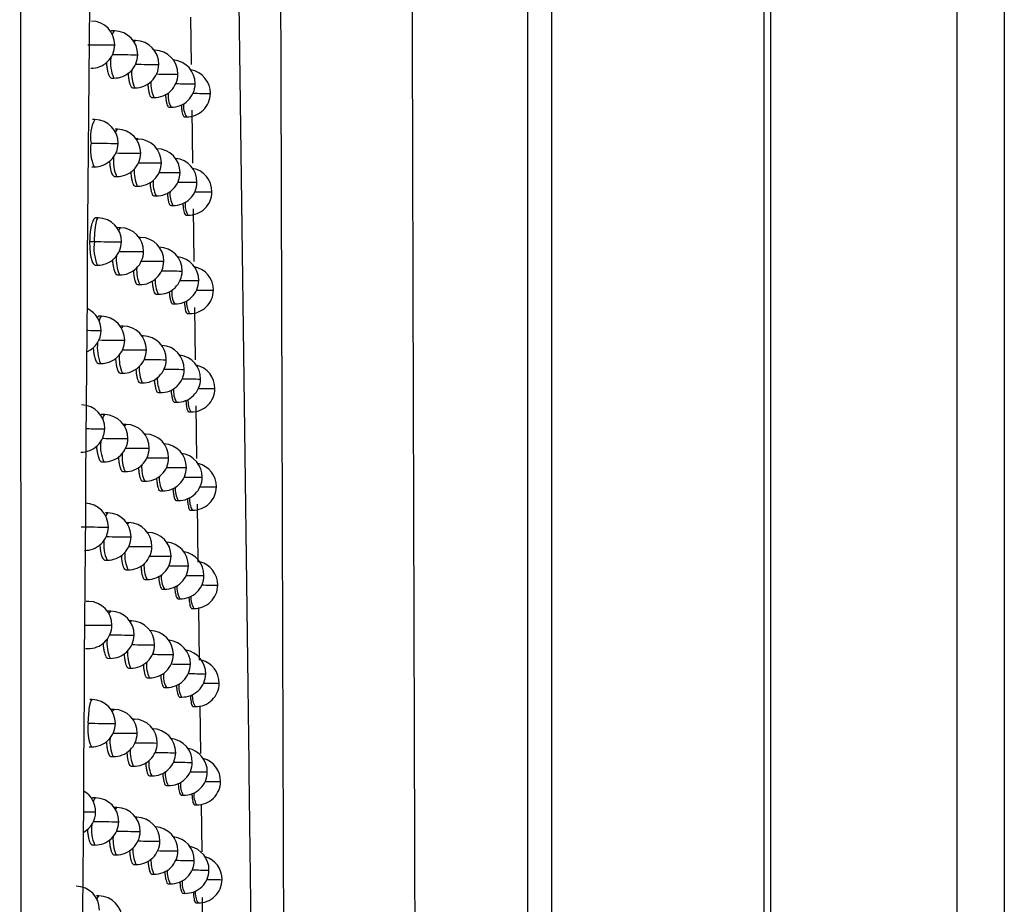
# Model space of a CAD drawing. Header units: millimetres. Extents: x 25 to 1229, y -261 to 1180.
# Tile 121 of 224: x 560 to 581, y 354 to 373. Entities that reach past the tile are written whole.
import ezdxf

# ---------------------------------------------------------------- set-up
doc = ezdxf.new("R2010")
doc.units = ezdxf.units.MM

msp = doc.modelspace()

# ---------------------------------------------------------------- linework, layer by layer
at = {"color": 7, "linetype": 'Continuous', "lineweight": 25}
for p, q in [((575.969, 640.493), (575.969, 280.406)), ((579.926, 280.449), (579.926, 640.449)), ((580.926, 640.449), (580.926, 280.449)), ((575.838, 338.337), (575.838, 452.562)), ((570.829, 338.552), (570.829, 452.347)), ((571.329, 452.347), (571.329, 338.789)), ((563.676, 372.86), (563.69, 371.86)), ((562.065, 372.572), (562.014, 372.573)), ((562.512, 372.366), (562.46, 372.366)), ((562.917, 372.16), (562.907, 372.16)), ((562, 371.573), (562.048, 371.572)), ((563.399, 371.653), (563.408, 371.653)), ((562.446, 371.367), (562.494, 371.366)), ((563.766, 371.449), (563.773, 371.449)), ((562.852, 371.161), (562.9, 371.16)), ((564.092, 371.245), (564.098, 371.245)), ((563.217, 370.957), (563.265, 370.956)), ((563.703, 370.889), (563.718, 369.772)), ((561.65, 370.693), (561.598, 370.694)), ((563.542, 370.753), (563.589, 370.752)), ((562.128, 370.487), (562.076, 370.487)), ((562.566, 370.281), (562.523, 370.281)), ((562.963, 370.075), (562.961, 370.075)), ((561.584, 369.694), (561.632, 369.693)), ((562.062, 369.488), (562.11, 369.487)), ((563.445, 369.568), (563.454, 369.569)), ((562.5, 369.282), (562.548, 369.281)), ((563.805, 369.364), (563.812, 369.364)), ((562.898, 369.076), (562.945, 369.076)), ((564.124, 369.161), (564.13, 369.161)), ((563.256, 368.872), (563.303, 368.871)), ((563.732, 368.801), (563.747, 367.685)), ((561.72, 368.609), (561.668, 368.61)), ((563.574, 368.668), (563.621, 368.667)), ((562.189, 368.402), (562.138, 368.403)), ((562.618, 368.196), (562.584, 368.197)), ((561.536, 368.111), (561.637, 368.109)), ((561.654, 367.61), (561.702, 367.609)), ((562.123, 367.403), (562.171, 367.402)), ((563.49, 367.484), (563.499, 367.485)), ((562.553, 367.197), (562.6, 367.197)), ((563.843, 367.28), (563.85, 367.28)), ((562.943, 366.992), (562.99, 366.992)), ((564.156, 367.077), (564.162, 367.077)), ((563.294, 366.788), (563.341, 366.787)), ((563.76, 366.714), (563.775, 365.6)), ((561.789, 366.525), (561.737, 366.526)), ((563.606, 366.584), (563.653, 366.583)), ((562.249, 366.319), (562.198, 366.32)), ((562.67, 366.113), (562.644, 366.114)), ((561.723, 365.526), (561.771, 365.525)), ((562.183, 365.32), (562.231, 365.319)), ((563.535, 365.401), (563.544, 365.401)), ((562.605, 365.114), (562.652, 365.113)), ((563.881, 365.197), (563.888, 365.197)), ((562.987, 364.909), (563.035, 364.908)), ((564.188, 364.994), (564.193, 364.994)), ((563.331, 364.705), (563.379, 364.704)), ((563.789, 364.629), (563.804, 363.515)), ((561.857, 364.442), (561.805, 364.443)), ((563.637, 364.501), (563.684, 364.501)), ((562.308, 364.236), (562.257, 364.237)), ((562.721, 364.031), (562.703, 364.031)), ((561.791, 363.443), (561.839, 363.443)), ((563.202, 363.524), (563.212, 363.524)), ((562.243, 363.237), (562.29, 363.236)), ((563.579, 363.319), (563.587, 363.319)), ((562.656, 363.032), (562.704, 363.031)), ((563.918, 363.115), (563.924, 363.115)), ((563.031, 362.827), (563.079, 362.826)), ((564.219, 362.912), (564.224, 362.912)), ((563.368, 362.623), (563.416, 362.622)), ((563.817, 362.544), (563.834, 361.321)), ((561.924, 362.361), (561.872, 362.361)), ((563.668, 362.419), (563.715, 362.418)), ((562.367, 362.154), (562.319, 362.155)), ((562.772, 361.949), (562.761, 361.949)), ((561.858, 361.362), (561.906, 361.361)), ((563.253, 361.442), (563.263, 361.442)), ((562.301, 361.155), (562.349, 361.155)), ((563.623, 361.237), (563.63, 361.238)), ((562.706, 360.95), (562.754, 360.949)), ((563.955, 361.034), (563.961, 361.034)), ((563.074, 360.745), (563.122, 360.745)), ((564.249, 360.831), (564.254, 360.831)), ((561.518, 360.486), (561.466, 360.487)), ((563.404, 360.541), (563.452, 360.541)), ((561.989, 360.28), (561.938, 360.28)), ((563.698, 360.338), (563.745, 360.337)), ((563.846, 360.356), (563.861, 359.241)), ((562.424, 360.074), (562.384, 360.074)), ((562.821, 359.868), (562.819, 359.868)), ((561.452, 359.487), (561.5, 359.486)), ((561.924, 359.281), (561.972, 359.28)), ((563.303, 359.361), (563.312, 359.361)), ((562.358, 359.075), (562.406, 359.074)), ((563.665, 359.157), (563.673, 359.157)), ((562.755, 358.869), (562.803, 358.869)), ((563.991, 358.953), (563.997, 358.953)), ((563.116, 358.665), (563.164, 358.664)), ((564.279, 358.75), (564.284, 358.75)), ((561.591, 358.406), (561.54, 358.407)), ((563.44, 358.461), (563.488, 358.46)), ((562.054, 358.199), (562.003, 358.2)), ((563.728, 358.258), (563.775, 358.257)), ((563.873, 358.275), (563.886, 357.266)), ((562.48, 357.994), (562.449, 357.994)), ((561.525, 357.407), (561.573, 357.406)), ((561.988, 357.2), (562.036, 357.2)), ((563.352, 357.281), (563.361, 357.282)), ((562.414, 356.995), (562.462, 356.994)), ((563.707, 357.077), (563.714, 357.077)), ((562.804, 356.79), (562.852, 356.789)), ((564.026, 356.874), (564.032, 356.874)), ((563.158, 356.585), (563.206, 356.584)), ((564.309, 356.671), (564.313, 356.671)), ((561.663, 356.326), (561.612, 356.327)), ((563.476, 356.381), (563.523, 356.38)), ((562.117, 356.12), (562.066, 356.121)), ((563.758, 356.178), (563.805, 356.177)), ((563.899, 356.195), (563.912, 355.185)), ((562.536, 355.915), (562.512, 355.915)), ((561.598, 355.327), (561.645, 355.327)), ((562.052, 355.121), (562.1, 355.12)), ((563.4, 355.202), (563.409, 355.203)), ((562.47, 354.916), (562.518, 354.915)), ((563.749, 354.998), (563.756, 354.998)), ((562.852, 354.711), (562.9, 354.71)), ((564.061, 354.795), (564.067, 354.795)), ((563.199, 354.506), (563.247, 354.505)), ((564.338, 354.592), (564.342, 354.592)), ((561.734, 354.248), (561.683, 354.249)), ((563.51, 354.303), (563.558, 354.302)), ((563.924, 354.213), (563.939, 353.105)), ((563.787, 354.1), (563.834, 354.099))]:
    msp.add_line(p, q, dxfattribs=at)
at = {"color": 7, "linetype": 'Continuous', "lineweight": 25, "flags": 128}
for points in [[(562.023, 372.488), (562.036, 372.534), (562.065, 372.572), (562.065, 372.572)], [(562.484, 372.331), (562.512, 372.366), (562.512, 372.366)], [(562.053, 372.272), (562.068, 372.272), (562.069, 372.272)], [(562.909, 372.157), (562.917, 372.16), (562.917, 372.16)], [(562.543, 372.065), (562.556, 372.065), (562.557, 372.065)], [(562.991, 371.859), (563.003, 371.859), (563.003, 371.859)], [(562.089, 370.416), (562.099, 370.448), (562.127, 370.487), (562.128, 370.487)], [(562.541, 370.254), (562.565, 370.281), (562.566, 370.281)], [(562.125, 370.187), (562.14, 370.187), (562.141, 370.187)], [(562.961, 370.075), (562.963, 370.075), (562.963, 370.075)], [(562.605, 369.98), (562.619, 369.98), (562.619, 369.98)], [(563.045, 369.774), (563.057, 369.774), (563.057, 369.774)], [(561.637, 368.109), (561.646, 368.3), (561.665, 368.462), (561.691, 368.571), (561.72, 368.609), (561.72, 368.609)], [(562.153, 368.343), (562.16, 368.364), (562.189, 368.402), (562.189, 368.402)], [(562.598, 368.177), (562.618, 368.196), (562.618, 368.196)], [(561.637, 368.108), (561.637, 368.108), (561.637, 368.108), (561.637, 368.108), (561.637, 368.108), (561.637, 368.109), (561.637, 368.109), (561.637, 368.109), (561.637, 368.109)], [(562.196, 368.102), (562.211, 368.102), (562.211, 368.102)], [(562.667, 367.895), (562.68, 367.896), (562.68, 367.896)], [(563.099, 367.69), (563.109, 367.69), (563.109, 367.69)], [(561.743, 366.424), (561.76, 366.487), (561.789, 366.525), (561.789, 366.525)], [(562.216, 366.27), (562.22, 366.281), (562.249, 366.319), (562.249, 366.319)], [(561.763, 366.226), (561.78, 366.226), (561.781, 366.226)], [(562.653, 366.1), (562.67, 366.113), (562.67, 366.113)], [(562.265, 366.019), (562.28, 366.019), (562.28, 366.019)], [(562.728, 365.812), (562.74, 365.812), (562.74, 365.812)], [(563.151, 365.606), (563.161, 365.606), (563.161, 365.606)], [(561.814, 364.355), (561.828, 364.404), (561.857, 364.442), (561.857, 364.442)], [(562.279, 364.196), (562.279, 364.198), (562.308, 364.236), (562.308, 364.236)], [(561.841, 364.143), (561.857, 364.143), (561.858, 364.143)], [(562.709, 364.024), (562.721, 364.031), (562.721, 364.031)], [(562.334, 363.936), (562.348, 363.936), (562.348, 363.936)], [(562.787, 363.729), (562.799, 363.729), (562.799, 363.729)], [(561.884, 362.286), (561.895, 362.322), (561.923, 362.361), (561.924, 362.361)], [(562.34, 362.123), (562.366, 362.154), (562.367, 362.154)], [(561.918, 362.061), (561.934, 362.061), (561.934, 362.061)], [(562.764, 361.946), (562.771, 361.949), (562.772, 361.949)], [(562.401, 361.854), (562.415, 361.854), (562.415, 361.854)], [(562.846, 361.647), (562.858, 361.648), (562.858, 361.648)], [(561.952, 360.217), (561.96, 360.241), (561.989, 360.28), (561.989, 360.28)], [(562.401, 360.05), (562.424, 360.074), (562.424, 360.074)], [(561.993, 359.98), (562.008, 359.98), (562.009, 359.98)], [(562.819, 359.868), (562.821, 359.868), (562.821, 359.868)], [(562.467, 359.773), (562.48, 359.773), (562.48, 359.773)], [(562.904, 359.567), (562.915, 359.567), (562.915, 359.567)], [(561.509, 357.906), (561.518, 358.097), (561.536, 358.259), (561.562, 358.368), (561.591, 358.406), (561.591, 358.406)], [(562.02, 358.147), (562.025, 358.161), (562.054, 358.199), (562.054, 358.199)], [(562.461, 357.977), (562.48, 357.994), (562.48, 357.994)], [(561.509, 357.905), (561.509, 357.905), (561.509, 357.905), (561.509, 357.905), (561.509, 357.906), (561.509, 357.906), (561.509, 357.906), (561.509, 357.906), (561.509, 357.906)], [(562.067, 357.899), (562.082, 357.899), (562.082, 357.899)], [(562.532, 357.692), (562.545, 357.693), (562.545, 357.693)], [(562.96, 357.487), (562.971, 357.487), (562.971, 357.487)], [(561.62, 356.239), (561.634, 356.288), (561.663, 356.326), (561.663, 356.326)], [(562.087, 356.078), (562.088, 356.082), (562.117, 356.12), (562.117, 356.12)], [(561.647, 356.027), (561.663, 356.027), (561.664, 356.027)], [(562.52, 355.904), (562.535, 355.915), (562.536, 355.915)], [(562.14, 355.82), (562.154, 355.82), (562.154, 355.82)], [(562.596, 355.613), (562.608, 355.613), (562.608, 355.613)], [(563.016, 355.407), (563.027, 355.408), (563.027, 355.408)], [(561.694, 354.173), (561.705, 354.21), (561.734, 354.248), (561.734, 354.248)]]:
    msp.add_lwpolyline(points, dxfattribs=at)
at = {"color": 7, "linetype": 'Continuous', "lineweight": 25}
for centre, radius, start, end in [((561.569, 372.279), 0.5, 359.298, 88.9784), ((562.057, 372.072), 0.5, 359.2534, 88.9784), ((562.503, 371.866), 0.5, 359.2272, 88.9784), ((562.508, 444.747), 72.476, 269.19987, 269.64024), ((561.569, 372.279), 0.5, 268.9784, 359.298), ((562.909, 371.66), 0.5, 359.2197, 88.9784), ((562.794, 371.904), 0.816, 173.4197, 203.9892), ((563.027, 441.539), 69.475, 269.17225, 269.60005), ((562.057, 372.072), 0.5, 268.9784, 359.2534), ((563.274, 371.456), 0.5, 359.2311, 85.4605), ((563.175, 371.676), 0.749, 175.1588, 204.4516), ((562.503, 371.866), 0.5, 268.9784, 359.2272), ((563.508, 440.303), 68.446, 269.16549, 269.56718), ((563.598, 371.252), 0.5, 359.2616, 80.404), ((562.909, 371.66), 0.5, 268.9784, 359.2197), ((563.951, 440.892), 69.241, 269.17788, 269.54282), ((563.529, 371.453), 0.694, 176.665, 204.8996), ((563.274, 371.456), 0.5, 268.9784, 359.2311), ((564.358, 443.42), 71.973, 269.20818, 269.52834), ((563.678, 371.198), 0.479, 173.0078, 210.3397), ((563.598, 371.252), 0.5, 268.9784, 359.2616), ((564.567, 432.984), 61.74, 269.22175, 269.55887), ((563.975, 370.981), 0.449, 174.2744, 210.7082), ((562.266, 370.334), 0.714, 149.8152, 191.4666), ((561.641, 370.193), 0.5, 359.2836, 88.9784), ((562.119, 369.987), 0.5, 359.2428, 88.9784), ((562.557, 369.781), 0.5, 359.2202, 88.9784), ((562.419, 370.049), 0.864, 170.4347, 204.3287), ((562.591, 442.118), 71.932, 269.18425, 269.62843), ((561.641, 370.193), 0.5, 268.9784, 359.2836), ((562.954, 369.575), 0.5, 359.2159, 88.9784), ((562.84, 369.813), 0.8, 173.8395, 204.0955), ((563.097, 438.745), 68.767, 269.1656, 269.59048), ((562.119, 369.987), 0.5, 268.9784, 359.2428), ((563.312, 369.371), 0.5, 359.2301, 84.5886), ((563.217, 369.587), 0.736, 175.4904, 204.5466), ((562.557, 369.781), 0.5, 268.9784, 359.2202), ((563.569, 437.852), 68.08, 269.16233, 269.5593), ((563.63, 369.167), 0.5, 359.2631, 79.5478), ((562.954, 369.575), 0.5, 268.9784, 359.2159), ((564.004, 438.728), 69.161, 269.17759, 269.53671), ((563.566, 369.365), 0.685, 176.9371, 204.9852), ((563.312, 369.371), 0.5, 268.9784, 359.2301), ((564.404, 441.528), 72.166, 269.21023, 269.52405), ((563.711, 369.11), 0.473, 173.2424, 210.4063), ((563.63, 369.167), 0.5, 268.9784, 359.2631), ((564.605, 431.157), 61.998, 269.22611, 269.556), ((564.003, 368.894), 0.444, 174.467, 210.7662), ((561.711, 368.109), 0.5, 359.27, 88.9784), ((562.18, 367.902), 0.5, 359.233, 88.9784), ((562.609, 367.697), 0.5, 359.2138, 88.9784), ((562.534, 367.97), 0.907, 171.2633, 203.4995), ((562.674, 439.608), 71.507, 269.16963, 269.61692), ((561.711, 368.109), 0.5, 268.9784, 359.27), ((562.999, 367.491), 0.5, 359.2126, 88.9784), ((562.886, 367.724), 0.784, 174.2341, 204.1986), ((563.165, 436.035), 68.141, 269.15972, 269.58124), ((562.18, 367.902), 0.5, 268.9784, 359.233), ((563.35, 367.287), 0.5, 359.2296, 83.7222), ((563.259, 367.499), 0.725, 175.8072, 204.6394), ((562.609, 367.697), 0.5, 268.9784, 359.2138), ((563.629, 435.465), 67.777, 269.15977, 269.55175), ((563.662, 367.083), 0.5, 359.265, 78.6958), ((562.999, 367.491), 0.5, 268.9784, 359.2126), ((564.056, 436.616), 69.134, 269.17778, 269.53091), ((563.603, 367.278), 0.676, 177.1987, 205.0688), ((563.35, 367.287), 0.5, 268.9784, 359.2296), ((564.45, 439.685), 72.407, 269.21267, 269.52007), ((563.744, 367.024), 0.468, 173.4687, 210.4714), ((563.662, 367.083), 0.5, 268.9784, 359.265), ((564.642, 429.371), 62.296, 269.23079, 269.5534), ((564.031, 366.809), 0.44, 174.6526, 210.8229), ((561.281, 366.232), 0.5, 359.308, 63.7899), ((561.78, 366.025), 0.5, 359.2572, 88.9784), ((562.24, 365.819), 0.5, 359.2239, 88.9784), ((561.281, 366.232), 0.5, 295.0256, 359.308), ((561.945, 404.799), 38.573, 269.3332, 269.7307), ((562.661, 365.613), 0.5, 359.208, 88.9784), ((562.539, 365.865), 0.84, 172.85, 203.8512), ((562.74, 435.377), 69.36, 269.1699, 269.60766), ((561.78, 366.025), 0.5, 268.9784, 359.2572), ((563.044, 365.408), 0.5, 359.2099, 87.5234), ((562.933, 365.636), 0.77, 174.607, 204.2988), ((562.24, 365.819), 0.5, 268.9784, 359.2239), ((563.232, 433.403), 67.593, 269.15456, 269.57232), ((563.388, 365.204), 0.5, 359.2296, 82.8609), ((563.301, 365.412), 0.714, 176.1103, 204.7299), ((562.661, 365.613), 0.5, 268.9784, 359.208), ((563.688, 433.137), 67.533, 269.15779, 269.54452), ((563.693, 365), 0.5, 359.2673, 77.8478), ((563.044, 365.408), 0.5, 268.9784, 359.2099), ((564.108, 434.554), 69.155, 269.17844, 269.52544), ((563.639, 365.192), 0.667, 177.4504, 205.1505), ((563.388, 365.204), 0.5, 268.9784, 359.2296), ((564.494, 437.889), 72.695, 269.21547, 269.5164), ((563.777, 364.939), 0.462, 173.6869, 210.5347), ((563.693, 365), 0.5, 268.9784, 359.2673), ((564.678, 427.625), 62.633, 269.23577, 269.55108), ((561.358, 364.149), 0.5, 359.2921, 88.9784), ((564.058, 364.724), 0.436, 174.8316, 210.878), ((561.848, 363.942), 0.5, 359.2453, 88.9784), ((562.299, 363.736), 0.5, 359.2155, 88.9784), ((561.358, 364.149), 0.5, 268.9784, 359.2921), ((562.101, 412.378), 48.236, 269.2629, 269.6917), ((562.712, 363.531), 0.5, 359.2028, 88.9784), ((562.589, 363.776), 0.821, 173.3029, 203.9608), ((562.815, 432.457), 68.523, 269.16179, 269.59746), ((561.848, 363.942), 0.5, 268.9784, 359.2453), ((563.087, 363.326), 0.5, 359.2076, 86.6497), ((562.979, 363.549), 0.756, 174.9607, 204.3964), ((562.299, 363.736), 0.5, 268.9784, 359.2155), ((563.298, 430.844), 67.116, 269.15009, 269.56373), ((563.424, 363.122), 0.5, 359.23, 82.0047), ((563.342, 363.326), 0.703, 176.4009, 204.8183), ((562.712, 363.531), 0.5, 268.9784, 359.2028), ((563.746, 430.866), 67.344, 269.15637, 269.53762), ((563.724, 362.918), 0.5, 359.27, 77.0036), ((563.087, 363.326), 0.5, 268.9784, 359.2076), ((564.159, 432.542), 69.225, 269.17953, 269.52029), ((563.499, 363.071), 0.487, 172.6756, 210.2474), ((563.424, 363.122), 0.5, 268.9784, 359.23), ((564.539, 436.141), 73.029, 269.21862, 269.51303), ((563.809, 362.855), 0.457, 173.8974, 210.5965), ((563.724, 362.918), 0.5, 268.9784, 359.27), ((564.715, 425.919), 63.009, 269.24103, 269.54904), ((561.434, 362.067), 0.5, 359.2772, 88.9784), ((564.085, 362.641), 0.432, 175.0038, 210.9319), ((561.915, 361.861), 0.5, 359.2341, 88.9784), ((562.358, 361.655), 0.5, 359.2077, 88.9784), ((562.383, 433.224), 71.165, 269.17684, 269.62574), ((561.434, 362.067), 0.5, 268.9784, 359.2772), ((562.763, 361.449), 0.5, 359.1983, 88.9784), ((562.64, 361.689), 0.804, 173.7252, 204.0667), ((562.889, 429.629), 67.777, 269.15451, 269.58758), ((561.915, 361.861), 0.5, 268.9784, 359.2341), ((563.13, 361.245), 0.5, 359.2059, 85.7822), ((563.025, 361.463), 0.743, 175.2974, 204.4916), ((562.358, 361.655), 0.5, 268.9784, 359.2077), ((563.364, 428.352), 66.707, 269.14628, 269.55547), ((563.461, 361.04), 0.5, 359.2308, 81.1533), ((563.383, 361.241), 0.694, 176.6798, 204.9047), ((562.763, 361.449), 0.5, 268.9784, 359.1983), ((563.803, 428.649), 67.209, 269.15547, 269.53105), ((563.754, 360.837), 0.5, 359.273, 76.1631), ((563.13, 361.245), 0.5, 268.9784, 359.2059), ((564.209, 430.577), 69.342, 269.18105, 269.51546), ((563.537, 360.987), 0.481, 172.9188, 210.3153), ((563.461, 361.04), 0.5, 268.9784, 359.2308), ((564.422, 419.96), 58.928, 269.18673, 269.54535), ((563.841, 360.771), 0.453, 174.1004, 210.6567), ((563.754, 360.837), 0.5, 268.9784, 359.273), ((564.75, 424.254), 63.425, 269.24658, 269.54726), ((561.509, 359.986), 0.5, 359.2631, 88.9784), ((564.112, 360.558), 0.428, 175.1698, 210.9842), ((561.98, 359.78), 0.5, 359.2237, 88.9784), ((562.415, 359.574), 0.5, 359.2007, 88.9784), ((562.47, 430.674), 70.696, 269.16165, 269.61399), ((561.509, 359.986), 0.5, 268.9784, 359.2631), ((562.812, 359.368), 0.5, 359.1943, 88.9784), ((562.691, 359.602), 0.788, 174.1218, 204.1694), ((562.961, 426.887), 67.116, 269.14801, 269.57803), ((561.98, 359.78), 0.5, 268.9784, 359.2237), ((563.173, 359.164), 0.5, 359.2047, 84.9207), ((563.071, 359.378), 0.731, 175.6187, 204.5845), ((562.415, 359.574), 0.5, 268.9784, 359.2007), ((563.428, 425.924), 66.36, 269.14311, 269.54754), ((563.497, 358.96), 0.5, 359.232, 80.3064), ((563.424, 359.158), 0.684, 176.9477, 204.9891), ((562.812, 359.368), 0.5, 268.9784, 359.1943), ((563.86, 426.483), 67.124, 269.15509, 269.5248), ((563.784, 358.757), 0.5, 359.2763, 75.3262), ((563.173, 359.164), 0.5, 268.9784, 359.2047), ((564.258, 428.658), 69.504, 269.18297, 269.51094), ((563.574, 358.904), 0.475, 173.1534, 210.3816), ((563.497, 358.96), 0.5, 268.9784, 359.232), ((564.463, 418.091), 59.139, 269.19095, 269.54217), ((563.873, 358.689), 0.448, 174.2963, 210.7152), ((563.784, 358.757), 0.5, 268.9784, 359.2763), ((564.786, 422.63), 63.881, 269.25238, 269.54576), ((561.582, 357.906), 0.5, 359.2498, 88.9784), ((564.139, 358.476), 0.425, 175.3298, 211.0349), ((562.045, 357.699), 0.5, 359.214, 88.9784), ((562.471, 357.494), 0.5, 359.1943, 88.9784), ((562.405, 357.767), 0.907, 171.2633, 203.4992), ((562.555, 428.235), 70.337, 269.14743, 269.60254), ((561.582, 357.906), 0.5, 268.9784, 359.2498), ((562.861, 357.289), 0.5, 359.1909, 88.9784), ((562.742, 357.518), 0.774, 174.4962, 204.2692), ((562.045, 357.699), 0.5, 268.9784, 359.214), ((563.033, 424.224), 66.533, 269.14225, 269.5688), ((563.214, 357.084), 0.5, 359.204, 84.0647), ((563.117, 357.295), 0.72, 175.926, 204.6752), ((562.471, 357.494), 0.5, 268.9784, 359.1943), ((563.491, 423.556), 66.071, 269.14054, 269.53993), ((563.532, 356.88), 0.5, 359.2336, 79.4638), ((563.464, 357.075), 0.675, 177.2055, 205.0715), ((562.861, 357.289), 0.5, 268.9784, 359.1909), ((563.915, 424.368), 67.089, 269.15519, 269.51887), ((563.813, 356.677), 0.5, 359.28, 74.4928), ((563.214, 357.084), 0.5, 268.9784, 359.204), ((564.307, 426.785), 69.711, 269.18528, 269.50674), ((563.61, 356.822), 0.47, 173.3796, 210.4463), ((563.532, 356.88), 0.5, 268.9784, 359.2336), ((564.504, 416.259), 59.387, 269.19549, 269.53927), ((563.904, 356.607), 0.444, 174.4853, 210.7722), ((563.813, 356.677), 0.5, 268.9784, 359.28), ((564.821, 421.047), 64.378, 269.25844, 269.54452), ((561.164, 356.033), 0.5, 359.2855, 58.7625), ((561.654, 355.826), 0.5, 359.2374, 88.9784), ((564.166, 356.395), 0.422, 175.484, 211.0842), ((562.108, 355.62), 0.5, 359.205, 88.9784), ((561.814, 390.727), 34.7, 269.3423, 269.7247), ((561.164, 356.033), 0.5, 300.3147, 359.2855), ((562.527, 355.415), 0.5, 359.1885, 88.9784), ((562.397, 355.66), 0.822, 173.2834, 203.9564), ((562.62, 423.505), 67.687, 269.15273, 269.59405), ((561.654, 355.826), 0.5, 268.9784, 359.2374), ((562.909, 355.21), 0.5, 359.188, 87.5111), ((562.792, 355.434), 0.76, 174.8511, 204.3664), ((562.108, 355.62), 0.5, 268.9784, 359.205), ((563.103, 421.634), 66.022, 269.13722, 269.55991), ((563.256, 355.005), 0.5, 359.2037, 83.214), ((563.162, 355.212), 0.71, 176.2203, 204.7637), ((562.527, 355.415), 0.5, 268.9784, 359.1885), ((563.553, 421.244), 65.839, 269.13855, 269.53265), ((563.567, 354.802), 0.5, 359.2357, 78.6255), ((563.504, 354.993), 0.667, 177.4535, 205.152), ((562.909, 355.21), 0.5, 268.9784, 359.188), ((563.97, 422.3), 67.1, 269.15576, 269.51327), ((563.843, 354.599), 0.5, 359.284, 73.6628), ((563.256, 355.005), 0.5, 268.9784, 359.2037), ((564.356, 424.957), 69.961, 269.18796, 269.50285), ((563.647, 354.741), 0.464, 173.5978, 210.5094), ((563.567, 354.802), 0.5, 268.9784, 359.2357), ((564.544, 414.464), 59.671, 269.20035, 269.53665), ((561.244, 353.955), 0.5, 359.2702, 88.9784), ((563.935, 354.527), 0.44, 174.6676, 210.8277), ((563.843, 354.599), 0.5, 268.9784, 359.284), ((564.855, 419.505), 64.915, 269.26473, 269.54354), ((561.725, 353.748), 0.5, 359.2257, 88.9784), ((564.192, 354.315), 0.418, 175.6326, 211.1319)]:
    msp.add_arc(centre, radius, start, end, dxfattribs=at)
for points, knots in [([(568.2, 450.546), (568.202, 449.389), (568.206, 447.075), (568.212, 443.606), (568.218, 440.138), (568.224, 436.671), (568.231, 433.205), (568.237, 429.74), (568.244, 426.276), (568.251, 422.813), (568.258, 419.352), (568.266, 415.891), (568.273, 412.432), (568.281, 408.974), (568.289, 405.516), (568.297, 402.06), (568.305, 398.605), (568.316, 394), (568.331, 388.248), (568.349, 381.352), (568.368, 374.462), (568.387, 367.58), (568.407, 360.704), (568.428, 353.835), (568.449, 346.973), (568.464, 342.405), (568.472, 340.12)], [0, 0, 0, 0, 0.031249, 0.062496, 0.093743, 0.12499, 0.156236, 0.187482, 0.218728, 0.249975, 0.281223, 0.312471, 0.343721, 0.374973, 0.406226, 0.437482, 0.468739, 0.5, 0.562517, 0.625024, 0.687525, 0.750021, 0.812515, 0.875007, 0.937502, 1, 1, 1, 1]), ([(565.703, 338.214), (565.699, 339.394), (565.691, 341.742), (565.679, 345.248), (565.668, 348.721), (565.657, 352.16), (565.646, 355.565), (565.635, 358.936), (565.625, 362.273), (565.615, 365.576), (565.605, 368.846), (565.595, 372.08), (565.586, 375.281), (565.577, 378.447), (565.568, 381.579), (565.559, 384.677), (565.551, 387.74), (565.543, 390.769), (565.535, 393.763), (565.527, 396.722), (565.519, 399.647), (565.512, 402.537), (565.505, 405.393), (565.498, 408.213), (565.491, 410.999), (565.484, 413.75), (565.478, 416.466), (565.474, 418.265), (565.472, 419.159)], [0, 0, 0, 0, 0.04397, 0.087499, 0.130586, 0.173231, 0.215435, 0.257197, 0.298519, 0.339399, 0.379839, 0.419839, 0.459397, 0.498516, 0.537194, 0.575432, 0.61323, 0.650588, 0.687507, 0.723986, 0.760025, 0.795625, 0.830785, 0.865506, 0.899788, 0.933631, 0.967035, 1, 1, 1, 1]), ([(565.145, 337.799), (565.134, 338.815), (565.111, 340.84), (565.076, 343.868), (565.041, 346.874), (565.006, 349.86), (564.97, 352.824), (564.934, 355.767), (564.897, 358.689), (564.86, 361.589), (564.823, 364.468), (564.785, 367.325), (564.747, 370.161), (564.709, 372.974), (564.67, 375.766), (564.631, 378.536), (564.591, 381.285), (564.551, 384.011), (564.511, 386.715), (564.47, 389.398), (564.429, 392.058), (564.387, 394.696), (564.345, 397.312), (564.303, 399.906), (564.26, 402.477), (564.217, 405.026), (564.174, 407.553), (564.13, 410.057), (564.086, 412.539), (564.041, 414.998), (564.011, 416.63), (563.996, 417.442)], [0, 0, 0, 0, 0.038566, 0.07684, 0.114823, 0.152513, 0.189913, 0.22702, 0.263836, 0.30036, 0.336593, 0.372534, 0.408183, 0.44354, 0.478606, 0.513381, 0.547863, 0.582054, 0.615954, 0.649562, 0.682878, 0.715902, 0.748635, 0.781076, 0.813226, 0.845084, 0.87665, 0.907925, 0.938908, 0.9696, 1, 1, 1, 1]), ([(560.119, 315.718), (560.118, 317.407), (560.115, 320.792), (560.11, 325.883), (560.106, 331.002), (560.102, 336.147), (560.098, 341.319), (560.094, 346.518), (560.09, 351.744), (560.086, 356.997), (560.083, 362.277), (560.079, 367.583), (560.076, 372.917), (560.073, 378.277), (560.07, 383.664), (560.067, 389.077), (560.064, 394.518), (560.062, 399.985), (560.059, 405.479), (560.057, 410.999), (560.055, 414.689), (560.055, 416.538)], [0, 0, 0, 0, 0.0502629, 0.1007885, 0.1515771, 0.2026286, 0.2539431, 0.3055207, 0.3573614, 0.4094653, 0.4618324, 0.5144629, 0.5673568, 0.6205141, 0.673935, 0.7276196, 0.7815679, 0.83578, 0.8902559, 0.9449959, 1, 1, 1, 1]), ([(562.023, 413.844), (561.771, 397.461), (561.59, 381.067), (561.338, 348.287), (561.265, 331.904), (561.228, 315.531)], [0, 0, 0, 0, 0.5, 0.5, 1, 1, 1, 1]), ([(562.014, 372.572), (562.014, 372.572), (562.004, 372.578), (561.992, 372.569), (561.981, 372.552), (561.979, 372.549)], [0, 0, 0, 0, 0.007574, 0.822217, 1, 1, 1, 1]), ([(561.893, 371.907), (561.893, 371.901), (561.894, 371.862), (561.904, 371.798), (561.919, 371.704), (561.943, 371.632), (561.971, 371.582), (561.99, 371.576), (562, 371.573)], [0, 0, 0, 0, 0.030077, 0.192954, 0.361676, 0.609791, 0.787727, 1, 1, 1, 1]), ([(562.352, 371.68), (562.355, 371.641), (562.361, 371.569), (562.378, 371.487), (562.396, 371.423), (562.42, 371.376), (562.437, 371.37), (562.446, 371.367)], [0, 0, 0, 0, 0.21685, 0.390785, 0.579518, 0.78304, 1, 1, 1, 1]), ([(562.769, 371.454), (562.771, 371.424), (562.776, 371.362), (562.789, 371.285), (562.806, 371.219), (562.827, 371.171), (562.843, 371.165), (562.852, 371.161)], [0, 0, 0, 0, 0.172215, 0.354148, 0.553007, 0.768775, 1, 1, 1, 1]), ([(563.144, 371.228), (563.145, 371.211), (563.148, 371.162), (563.159, 371.094), (563.174, 371.022), (563.194, 370.968), (563.209, 370.961), (563.217, 370.957)], [0, 0, 0, 0, 0.099269, 0.291295, 0.505703, 0.742463, 1, 1, 1, 1]), ([(563.479, 371.002), (563.482, 370.966), (563.489, 370.874), (563.511, 370.776), (563.532, 370.761), (563.542, 370.753)], [0, 0, 0, 0, 0.241547, 0.621606, 1, 1, 1, 1]), ([(561.958, 369.817), (561.958, 369.812), (561.959, 369.775), (561.968, 369.713), (561.983, 369.619), (562.006, 369.547), (562.034, 369.497), (562.052, 369.491), (562.062, 369.488)], [0, 0, 0, 0, 0.021962, 0.186209, 0.356359, 0.605945, 0.785518, 1, 1, 1, 1]), ([(562.408, 369.591), (562.411, 369.553), (562.417, 369.483), (562.433, 369.402), (562.451, 369.338), (562.474, 369.291), (562.491, 369.285), (562.5, 369.282)], [0, 0, 0, 0, 0.209067, 0.38456, 0.575114, 0.780719, 1, 1, 1, 1]), ([(562.817, 369.365), (562.819, 369.337), (562.823, 369.276), (562.836, 369.202), (562.852, 369.135), (562.873, 369.087), (562.889, 369.08), (562.898, 369.076)], [0, 0, 0, 0, 0.162484, 0.346096, 0.547141, 0.765601, 1, 1, 1, 1]), ([(563.185, 369.139), (563.185, 369.126), (563.188, 369.08), (563.198, 369.013), (563.212, 368.939), (563.232, 368.884), (563.248, 368.876), (563.256, 368.872)], [0, 0, 0, 0, 0.080143, 0.274371, 0.492708, 0.735119, 1, 1, 1, 1]), ([(563.513, 368.914), (563.515, 368.88), (563.522, 368.788), (563.544, 368.692), (563.564, 368.676), (563.574, 368.668)], [0, 0, 0, 0, 0.235446, 0.618571, 1, 1, 1, 1]), ([(561.668, 368.61), (561.668, 368.61), (561.658, 368.615), (561.639, 368.599), (561.608, 368.557), (561.581, 368.483), (561.56, 368.388), (561.543, 368.272), (561.539, 368.174), (561.536, 368.111)], [0, 0, 0, 0, 0.0014513, 0.1574345, 0.2927958, 0.5008495, 0.6312016, 0.7580027, 1, 1, 1, 1]), ([(562.138, 368.403), (562.137, 368.403), (562.129, 368.408), (562.121, 368.399), (562.112, 368.39)], [0, 0, 0, 0, 0.010259, 1, 1, 1, 1]), ([(561.536, 368.111), (561.537, 368.047), (561.539, 367.95), (561.553, 367.834), (561.57, 367.741), (561.595, 367.668), (561.624, 367.619), (561.644, 367.613), (561.654, 367.61)], [0, 0, 0, 0, 0.240547, 0.368063, 0.500093, 0.69635, 0.835209, 1, 1, 1, 1]), ([(562.021, 367.727), (562.021, 367.725), (562.022, 367.689), (562.031, 367.628), (562.046, 367.535), (562.068, 367.463), (562.095, 367.413), (562.113, 367.407), (562.123, 367.403)], [0, 0, 0, 0, 0.01386, 0.179474, 0.351055, 0.602003, 0.783234, 1, 1, 1, 1]), ([(562.463, 367.502), (562.466, 367.466), (562.471, 367.398), (562.487, 367.318), (562.505, 367.254), (562.527, 367.207), (562.544, 367.201), (562.553, 367.198)], [0, 0, 0, 0, 0.201098, 0.37816, 0.570569, 0.778315, 1, 1, 1, 1]), ([(562.864, 367.277), (562.865, 367.25), (562.869, 367.192), (562.882, 367.119), (562.898, 367.052), (562.919, 367.003), (562.935, 366.996), (562.943, 366.992)], [0, 0, 0, 0, 0.152152, 0.337474, 0.540816, 0.762158, 1, 1, 1, 1]), ([(563.224, 367.051), (563.225, 367.042), (563.227, 367), (563.236, 366.935), (563.25, 366.859), (563.27, 366.801), (563.286, 366.792), (563.294, 366.788)], [0, 0, 0, 0, 0.056297, 0.252982, 0.476122, 0.725673, 1, 1, 1, 1]), ([(563.546, 366.827), (563.548, 366.794), (563.555, 366.704), (563.577, 366.608), (563.596, 366.592), (563.606, 366.584)], [0, 0, 0, 0, 0.22935, 0.615538, 1, 1, 1, 1]), ([(561.737, 366.526), (561.737, 366.526), (561.728, 366.531), (561.713, 366.521), (561.7, 366.5), (561.696, 366.495)], [0, 0, 0, 0, 0.006585, 0.714171, 1, 1, 1, 1]), ([(561.613, 365.866), (561.614, 365.858), (561.615, 365.817), (561.624, 365.751), (561.641, 365.657), (561.665, 365.585), (561.694, 365.536), (561.713, 365.53), (561.723, 365.526)], [0, 0, 0, 0, 0.040105, 0.201282, 0.368168, 0.61588, 0.791475, 1, 1, 1, 1]), ([(562.085, 365.64), (562.089, 365.598), (562.096, 365.523), (562.113, 365.439), (562.132, 365.375), (562.156, 365.329), (562.174, 365.323), (562.183, 365.32)], [0, 0, 0, 0, 0.230495, 0.401952, 0.587579, 0.78737, 1, 1, 1, 1]), ([(562.517, 365.415), (562.52, 365.38), (562.525, 365.314), (562.54, 365.236), (562.557, 365.171), (562.579, 365.124), (562.596, 365.118), (562.605, 365.114)], [0, 0, 0, 0, 0.192909, 0.371551, 0.565856, 0.775812, 1, 1, 1, 1]), ([(562.91, 365.19), (562.912, 365.165), (562.915, 365.109), (562.927, 365.037), (562.943, 364.969), (562.963, 364.92), (562.979, 364.913), (562.987, 364.909)], [0, 0, 0, 0, 0.141042, 0.328117, 0.533899, 0.758368, 1, 1, 1, 1]), ([(563.263, 364.964), (563.263, 364.96), (563.265, 364.923), (563.273, 364.861), (563.287, 364.781), (563.307, 364.719), (563.323, 364.71), (563.331, 364.705)], [0, 0, 0, 0, 0.024488, 0.224063, 0.45348, 0.712682, 1, 1, 1, 1]), ([(563.577, 364.743), (563.578, 364.738), (563.58, 364.698), (563.587, 364.639), (563.602, 364.558), (563.619, 364.509), (563.632, 364.504), (563.637, 364.501)], [0, 0, 0, 0, 0.026557, 0.262755, 0.469636, 0.79415, 1, 1, 1, 1]), ([(561.805, 364.443), (561.805, 364.443), (561.796, 364.448), (561.783, 364.44), (561.771, 364.422), (561.769, 364.418)], [0, 0, 0, 0, 0.007341, 0.796067, 1, 1, 1, 1]), ([(561.684, 363.779), (561.684, 363.772), (561.685, 363.733), (561.694, 363.668), (561.71, 363.575), (561.734, 363.502), (561.762, 363.453), (561.781, 363.447), (561.791, 363.444)], [0, 0, 0, 0, 0.032077, 0.194608, 0.362895, 0.61229, 0.789452, 1, 1, 1, 1]), ([(562.147, 363.553), (562.15, 363.512), (562.157, 363.44), (562.173, 363.356), (562.192, 363.293), (562.216, 363.247), (562.233, 363.241), (562.243, 363.237)], [0, 0, 0, 0, 0.2231909, 0.3961649, 0.5835197, 0.7852484, 1, 1, 1, 1]), ([(562.57, 363.328), (562.573, 363.295), (562.578, 363.231), (562.592, 363.154), (562.609, 363.089), (562.631, 363.042), (562.647, 363.035), (562.656, 363.032)], [0, 0, 0, 0, 0.184457, 0.364693, 0.560942, 0.773192, 1, 1, 1, 1]), ([(562.955, 363.103), (562.957, 363.081), (562.96, 363.027), (562.972, 362.957), (562.987, 362.888), (563.007, 362.838), (563.023, 362.831), (563.031, 362.827)], [0, 0, 0, 0, 0.1289043, 0.3177865, 0.5261991, 0.7541192, 1, 1, 1, 1]), ([(563.301, 362.879), (563.304, 362.852), (563.309, 362.789), (563.323, 362.707), (563.343, 362.638), (563.359, 362.628), (563.368, 362.623)], [0, 0, 0, 0, 0.17897, 0.41802, 0.692269, 1, 1, 1, 1]), ([(563.61, 362.659), (563.611, 362.637), (563.615, 362.586), (563.627, 362.504), (563.645, 362.433), (563.661, 362.424), (563.668, 362.419)], [0, 0, 0, 0, 0.155454, 0.356282, 0.709841, 1, 1, 1, 1]), ([(561.753, 361.692), (561.753, 361.687), (561.754, 361.649), (561.763, 361.586), (561.779, 361.493), (561.802, 361.42), (561.83, 361.371), (561.848, 361.365), (561.858, 361.362)], [0, 0, 0, 0, 0.0240622, 0.1879445, 0.3576352, 0.608635, 0.7873787, 1, 1, 1, 1]), ([(562.207, 361.467), (562.211, 361.428), (562.217, 361.357), (562.233, 361.275), (562.251, 361.211), (562.274, 361.165), (562.292, 361.159), (562.301, 361.156)], [0, 0, 0, 0, 0.215763, 0.390261, 0.579367, 0.783071, 1, 1, 1, 1]), ([(562.623, 361.242), (562.625, 361.212), (562.63, 361.149), (562.643, 361.073), (562.66, 361.007), (562.681, 360.96), (562.698, 360.954), (562.706, 360.95)], [0, 0, 0, 0, 0.175685, 0.357532, 0.555785, 0.770429, 1, 1, 1, 1]), ([(563, 361.018), (563.001, 360.998), (563.005, 360.947), (563.015, 360.878), (563.031, 360.808), (563.05, 360.756), (563.066, 360.749), (563.074, 360.746)], [0, 0, 0, 0, 0.115364, 0.306129, 0.517431, 0.749245, 1, 1, 1, 1]), ([(563.34, 360.794), (563.341, 360.779), (563.345, 360.724), (563.357, 360.643), (563.377, 360.56), (563.395, 360.548), (563.404, 360.542)], [0, 0, 0, 0, 0.097799, 0.353874, 0.655213, 1, 1, 1, 1]), ([(563.641, 360.577), (563.642, 360.562), (563.645, 360.519), (563.656, 360.438), (563.674, 360.356), (563.69, 360.344), (563.698, 360.338)], [0, 0, 0, 0, 0.100459, 0.298411, 0.667011, 1, 1, 1, 1]), ([(561.938, 360.28), (561.938, 360.28), (561.929, 360.285), (561.92, 360.276), (561.911, 360.266)], [0, 0, 0, 0, 0.009587, 1, 1, 1, 1]), ([(561.821, 359.606), (561.821, 359.603), (561.822, 359.567), (561.83, 359.506), (561.846, 359.412), (561.868, 359.34), (561.896, 359.29), (561.914, 359.284), (561.924, 359.281)], [0, 0, 0, 0, 0.01606, 0.181292, 0.352389, 0.604906, 0.785247, 1, 1, 1, 1]), ([(562.267, 359.382), (562.27, 359.344), (562.276, 359.275), (562.291, 359.194), (562.309, 359.13), (562.332, 359.084), (562.349, 359.078), (562.358, 359.075)], [0, 0, 0, 0, 0.208192, 0.384223, 0.575105, 0.78083, 1, 1, 1, 1]), ([(562.674, 359.157), (562.676, 359.129), (562.681, 359.068), (562.694, 358.993), (562.71, 358.927), (562.731, 358.879), (562.747, 358.873), (562.755, 358.87)], [0, 0, 0, 0, 0.166519, 0.349997, 0.550326, 0.767489, 1, 1, 1, 1]), ([(563.044, 358.933), (563.045, 358.917), (563.048, 358.868), (563.058, 358.8), (563.073, 358.729), (563.093, 358.676), (563.108, 358.669), (563.116, 358.665)], [0, 0, 0, 0, 0.099841, 0.292596, 0.507154, 0.743487, 1, 1, 1, 1]), ([(563.377, 358.71), (563.38, 358.674), (563.387, 358.582), (563.41, 358.485), (563.43, 358.469), (563.44, 358.461)], [0, 0, 0, 0, 0.240336, 0.621001, 1, 1, 1, 1]), ([(563.672, 358.496), (563.673, 358.486), (563.676, 358.447), (563.685, 358.368), (563.703, 358.277), (563.72, 358.264), (563.728, 358.258)], [0, 0, 0, 0, 0.067025, 0.263302, 0.641101, 1, 1, 1, 1]), ([(561.889, 357.522), (561.893, 357.479), (561.9, 357.404), (561.917, 357.319), (561.937, 357.255), (561.961, 357.21), (561.979, 357.204), (561.988, 357.201)], [0, 0, 0, 0, 0.234112, 0.405063, 0.58992, 0.788677, 1, 1, 1, 1]), ([(562.325, 357.298), (562.328, 357.262), (562.334, 357.194), (562.349, 357.115), (562.367, 357.051), (562.389, 357.004), (562.406, 356.998), (562.414, 356.995)], [0, 0, 0, 0, 0.200454, 0.378026, 0.570715, 0.778513, 1, 1, 1, 1]), ([(562.725, 357.074), (562.727, 357.047), (562.731, 356.988), (562.744, 356.914), (562.76, 356.848), (562.78, 356.8), (562.796, 356.793), (562.804, 356.79)], [0, 0, 0, 0, 0.156857, 0.341993, 0.54449, 0.764328, 1, 1, 1, 1]), ([(563.088, 356.85), (563.088, 356.836), (563.091, 356.79), (563.101, 356.724), (563.115, 356.651), (563.135, 356.597), (563.15, 356.589), (563.158, 356.585)], [0, 0, 0, 0, 0.081386, 0.276287, 0.494644, 0.736422, 1, 1, 1, 1]), ([(563.414, 356.627), (563.417, 356.592), (563.424, 356.501), (563.446, 356.405), (563.466, 356.389), (563.476, 356.381)], [0, 0, 0, 0, 0.234327, 0.618012, 1, 1, 1, 1]), ([(561.612, 356.327), (561.612, 356.327), (561.602, 356.332), (561.589, 356.324), (561.577, 356.305), (561.575, 356.302)], [0, 0, 0, 0, 0.007301, 0.791381, 1, 1, 1, 1]), ([(563.704, 356.415), (563.707, 356.382), (563.713, 356.293), (563.732, 356.201), (563.749, 356.186), (563.758, 356.178)], [0, 0, 0, 0, 0.231143, 0.619494, 1, 1, 1, 1]), ([(561.49, 355.663), (561.49, 355.656), (561.491, 355.617), (561.5, 355.552), (561.516, 355.458), (561.54, 355.386), (561.569, 355.337), (561.587, 355.331), (561.598, 355.327)], [0, 0, 0, 0, 0.032288, 0.194776, 0.362958, 0.613631, 0.790455, 1, 1, 1, 1]), ([(561.955, 355.438), (561.959, 355.397), (561.965, 355.323), (561.982, 355.24), (562.001, 355.176), (562.025, 355.131), (562.042, 355.124), (562.052, 355.121)], [0, 0, 0, 0, 0.22705, 0.399492, 0.586026, 0.786648, 1, 1, 1, 1]), ([(562.383, 355.214), (562.386, 355.18), (562.391, 355.114), (562.405, 355.036), (562.423, 354.972), (562.444, 354.925), (562.461, 354.919), (562.47, 354.916)], [0, 0, 0, 0, 0.192519, 0.371641, 0.566174, 0.776108, 1, 1, 1, 1]), ([(562.775, 354.991), (562.776, 354.966), (562.78, 354.909), (562.792, 354.836), (562.808, 354.77), (562.828, 354.721), (562.844, 354.714), (562.852, 354.711)], [0, 0, 0, 0, 0.146562, 0.33339, 0.538171, 0.760885, 1, 1, 1, 1]), ([(563.13, 354.767), (563.131, 354.758), (563.133, 354.715), (563.142, 354.651), (563.156, 354.576), (563.176, 354.519), (563.191, 354.511), (563.199, 354.506)], [0, 0, 0, 0, 0.058322, 0.255619, 0.478627, 0.727303, 1, 1, 1, 1]), ([(563.451, 354.545), (563.453, 354.512), (563.46, 354.422), (563.481, 354.326), (563.501, 354.311), (563.51, 354.303)], [0, 0, 0, 0, 0.228333, 0.615029, 1, 1, 1, 1]), ([(563.735, 354.336), (563.737, 354.305), (563.742, 354.218), (563.761, 354.124), (563.778, 354.108), (563.787, 354.1)], [0, 0, 0, 0, 0.213205, 0.606507, 1, 1, 1, 1])]:
    msp.add_open_spline(points, degree=3, knots=knots, dxfattribs=at)

doc.saveas('drawing.dxf')
